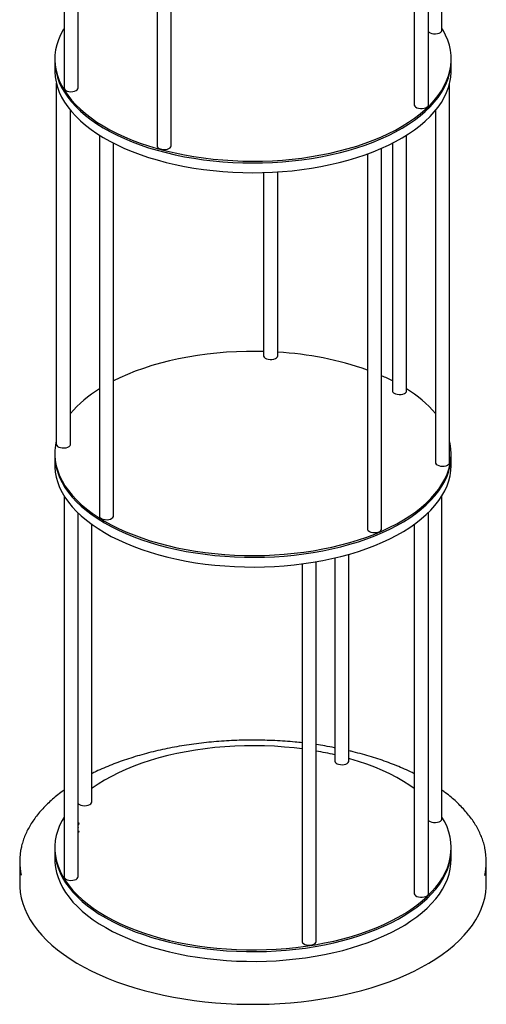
# Model space of a CAD drawing. Header units: millimetres. Extents: x 37 to 6187, y 398 to 4703.
# Tile 2 of 18: x 2268 to 2598, y 1649 to 2344. Entities that reach past the tile are written whole.
import ezdxf

# ---------------------------------------------------------------- set-up
doc = ezdxf.new("R2010")
doc.units = ezdxf.units.MM
doc.header["$LTSCALE"] = 15

msp = doc.modelspace()

# ---------------------------------------------------------------- linework, layer by layer
for p, q in [((2299.55, 2565.11), (2299.55, 2295.93)), ((2566.55, 2336.85), (2566.55, 2565.11)), ((2309.55, 2295.93), (2309.55, 2552.86)), ((2557.01, 2284.06), (2557.01, 2553.31)), ((2547.01, 2544.94), (2547.01, 2284.06)), ((2365.28, 2523.73), (2365.28, 2255.12)), ((2375.28, 2255.12), (2375.28, 2521.14)), ((2293.05, 2316.39), (2293.05, 2315.1)), ((2573.05, 2315.1), (2573.05, 2316.39)), ((2293.05, 2315.1), (2293.05, 2308.25)), ((2573.05, 2308.25), (2573.05, 2315.1)), ((2294.13, 2299.31), (2294.13, 2044.23)), ((2571.97, 2031.39), (2571.97, 2299.31)), ((2304.13, 2044.23), (2304.13, 2280.13)), ((2561.97, 2280.13), (2561.97, 2031.39)), ((2324.54, 2262.69), (2324.54, 1993.58)), ((2541.57, 2082.04), (2541.57, 2262.69)), ((2334.54, 1993.58), (2334.54, 2257.01)), ((2531.57, 2257.01), (2531.57, 2082.04)), ((2513.93, 2249.39), (2513.93, 1984.5)), ((2523.93, 1984.5), (2523.93, 2253.4)), ((2440.52, 2236.24), (2440.52, 2106.78)), ((2450.52, 2106.78), (2450.52, 2236.7)), ((2304.11, 2043.99), (2304.13, 2044.23)), ((2293.05, 2037.81), (2293.05, 2036.52)), ((2293.05, 2036.52), (2293.05, 2029.67)), ((2573.05, 2036.52), (2573.05, 2037.81)), ((2573.05, 2029.67), (2573.05, 2036.52)), ((2299.55, 2007.95), (2299.55, 1738.77)), ((2566.55, 1779.69), (2566.55, 2007.95)), ((2309.55, 1738.77), (2309.55, 1995.7)), ((2557.01, 1726.9), (2557.01, 1996.15)), ((2319.1, 1791.56), (2319.1, 1987.78)), ((2547.01, 1987.78), (2547.01, 1726.9)), ((2490.82, 1963.99), (2490.82, 1820.5)), ((2500.82, 1820.5), (2500.82, 1966.57)), ((2467.78, 1959.81), (2467.78, 1693.05)), ((2477.78, 1693.05), (2477.78, 1961.34)), ((2310.26, 1776.64), (2309.55, 1776.68)), ((2310.21, 1776.39), (2309.55, 1776.43)), ((2309.71, 1774.06), (2309.55, 1774.07)), ((2309.55, 1773.27), (2309.71, 1774.06)), ((2309.66, 1773.8), (2309.55, 1773.81)), ((2310.09, 1775.8), (2310.26, 1776.64)), ((2310.26, 1770.71), (2309.55, 1770.93)), ((2309.55, 1770.6), (2310.2, 1770.4)), ((2310.2, 1770.4), (2310.26, 1770.71)), ((2293.05, 1759.23), (2293.05, 1757.94)), ((2293.05, 1757.94), (2293.05, 1751.09)), ((2573.05, 1757.94), (2573.05, 1759.23)), ((2573.05, 1751.09), (2573.05, 1757.94)), ((2268.25, 1749.54), (2268.25, 1733.51)), ((2597.85, 1733.51), (2597.85, 1749.54))]:
    msp.add_line(p, q)
at = {"flags": 128}
for points in [[(2299.55, 2338.11), (2298.93, 2337.06), (2297.08, 2333.56), (2295.58, 2330.02), (2294.42, 2326.45), (2293.61, 2322.85), (2293.16, 2319.23), (2293.06, 2315.61), (2293.31, 2311.99), (2293.92, 2308.38), (2294.88, 2304.79), (2296.18, 2301.22), (2297.83, 2297.7), (2299.83, 2294.23), (2302.16, 2290.81), (2304.82, 2287.45), (2307.8, 2284.17), (2311.11, 2280.97), (2314.71, 2277.86), (2318.62, 2274.84), (2322.82, 2271.94), (2327.3, 2269.14), (2332.04, 2266.46), (2337.04, 2263.91), (2342.28, 2261.49), (2347.75, 2259.21), (2353.43, 2257.08), (2359.32, 2255.09), (2365.39, 2253.26), (2371.64, 2251.59), (2378.03, 2250.08), (2384.57, 2248.74), (2391.23, 2247.57), (2398, 2246.58), (2404.85, 2245.76), (2411.78, 2245.12), (2418.76, 2244.66), (2425.77, 2244.38), (2432.81, 2244.28), (2439.84, 2244.37), (2446.86, 2244.63), (2453.84, 2245.08), (2460.77, 2245.71), (2467.63, 2246.52), (2474.4, 2247.5)], [(2474.4, 2247.5), (2481.07, 2248.66), (2487.62, 2249.99), (2494.03, 2251.48), (2500.28, 2253.14), (2506.37, 2254.96), (2512.27, 2256.94), (2517.97, 2259.06), (2523.45, 2261.33), (2528.71, 2263.74), (2533.72, 2266.28), (2538.49, 2268.95), (2542.98, 2271.74), (2547.2, 2274.64), (2551.13, 2277.65), (2554.76, 2280.75), (2558.08, 2283.94), (2561.09, 2287.22), (2563.77, 2290.57), (2566.12, 2293.99), (2568.14, 2297.46), (2569.82, 2300.98), (2571.15, 2304.54), (2572.13, 2308.13), (2572.76, 2311.74), (2573.04, 2315.36), (2572.96, 2318.98), (2572.53, 2322.6), (2571.75, 2326.2), (2570.62, 2329.78), (2569.14, 2333.32), (2567.31, 2336.82), (2566.55, 2338.11)], [(2557.01, 2335.78), (2557.35, 2335.45), (2558.24, 2334.92), (2559.37, 2334.53), (2560.66, 2334.32), (2562.02, 2334.29), (2563.35, 2334.45), (2564.54, 2334.79), (2565.51, 2335.28), (2566.19, 2335.89), (2566.52, 2336.57), (2566.55, 2336.85)], [(2293.05, 2315.1), (2293.06, 2314.32), (2293.31, 2310.7), (2293.92, 2307.09), (2294.88, 2303.5), (2296.18, 2299.94), (2297.83, 2296.42), (2299.83, 2292.94), (2302.16, 2289.52), (2304.82, 2286.17), (2307.8, 2282.88), (2311.11, 2279.68), (2314.71, 2276.57), (2318.62, 2273.56), (2322.82, 2270.65), (2327.3, 2267.85), (2332.04, 2265.18), (2337.04, 2262.63), (2342.28, 2260.21), (2347.75, 2257.93), (2353.43, 2255.79), (2359.32, 2253.81), (2365.39, 2251.98), (2371.64, 2250.31), (2378.03, 2248.8), (2384.57, 2247.46), (2391.23, 2246.29), (2398, 2245.29), (2404.85, 2244.47), (2411.78, 2243.83), (2418.76, 2243.37), (2425.77, 2243.09), (2432.81, 2243), (2439.84, 2243.08), (2446.86, 2243.35), (2453.84, 2243.8), (2460.77, 2244.42), (2467.63, 2245.23), (2474.4, 2246.21)], [(2293.05, 2315.1), (2293.06, 2314.32), (2293.31, 2310.7), (2293.92, 2307.09), (2294.88, 2303.5), (2296.18, 2299.94), (2297.83, 2296.42), (2299.83, 2292.94), (2302.16, 2289.52), (2304.82, 2286.17), (2307.8, 2282.88), (2311.11, 2279.68), (2314.71, 2276.57), (2318.62, 2273.56), (2322.82, 2270.65), (2327.3, 2267.85), (2332.04, 2265.18), (2337.04, 2262.63), (2342.28, 2260.21), (2347.75, 2257.93), (2353.43, 2255.79), (2359.32, 2253.81), (2365.39, 2251.98), (2371.64, 2250.31), (2378.03, 2248.8), (2384.57, 2247.46), (2391.23, 2246.29), (2398, 2245.29), (2404.85, 2244.47), (2411.78, 2243.83), (2418.76, 2243.37), (2425.77, 2243.09), (2432.81, 2243), (2439.84, 2243.08), (2446.86, 2243.35), (2453.84, 2243.8), (2460.77, 2244.42), (2467.63, 2245.23), (2474.4, 2246.21)], [(2474.4, 2246.21), (2481.07, 2247.37), (2487.62, 2248.7), (2494.03, 2250.2), (2500.28, 2251.86), (2506.37, 2253.68), (2512.27, 2255.65), (2517.97, 2257.78), (2523.45, 2260.04), (2528.71, 2262.45), (2533.72, 2265), (2538.49, 2267.66), (2542.98, 2270.45), (2547.2, 2273.35), (2551.13, 2276.36), (2554.76, 2279.46), (2558.08, 2282.66), (2561.09, 2285.94), (2563.77, 2289.29), (2566.12, 2292.7), (2568.14, 2296.17), (2569.82, 2299.69), (2571.15, 2303.25), (2572.13, 2306.84), (2572.76, 2310.45), (2573.04, 2314.07), (2573.05, 2315.1)], [(2474.4, 2246.21), (2481.07, 2247.37), (2487.62, 2248.7), (2494.03, 2250.2), (2500.28, 2251.86), (2506.37, 2253.68), (2512.27, 2255.65), (2517.97, 2257.78), (2523.45, 2260.04), (2528.71, 2262.45), (2533.72, 2265), (2538.49, 2267.66), (2542.98, 2270.45), (2547.2, 2273.35), (2551.13, 2276.36), (2554.76, 2279.46), (2558.08, 2282.66), (2561.09, 2285.94), (2563.77, 2289.29), (2566.12, 2292.7), (2568.14, 2296.17), (2569.82, 2299.69), (2571.15, 2303.25), (2572.13, 2306.84), (2572.76, 2310.45), (2573.04, 2314.07), (2573.05, 2315.1)], [(2293.05, 2308.25), (2293.06, 2307.46), (2293.31, 2303.84), (2293.92, 2300.23), (2294.88, 2296.64), (2296.18, 2293.08), (2297.83, 2289.56), (2299.83, 2286.08), (2302.16, 2282.66), (2304.82, 2279.31), (2307.8, 2276.03), (2311.11, 2272.83), (2314.71, 2269.72), (2318.62, 2266.7), (2322.82, 2263.79), (2327.3, 2261), (2332.04, 2258.32), (2337.04, 2255.77), (2342.28, 2253.35), (2347.75, 2251.07), (2353.43, 2248.94), (2359.32, 2246.95), (2365.39, 2245.12), (2371.64, 2243.45), (2378.03, 2241.94), (2384.57, 2240.6), (2391.23, 2239.43), (2398, 2238.44), (2404.85, 2237.62), (2411.78, 2236.98), (2418.76, 2236.52), (2425.77, 2236.24), (2432.81, 2236.14), (2439.84, 2236.22), (2446.86, 2236.49), (2453.84, 2236.94), (2460.77, 2237.57), (2467.63, 2238.37), (2474.4, 2239.36)], [(2474.4, 2239.36), (2481.07, 2240.51), (2487.62, 2241.84), (2494.03, 2243.34), (2500.28, 2245), (2506.37, 2246.82), (2512.27, 2248.79), (2517.97, 2250.92), (2523.45, 2253.19), (2528.71, 2255.6), (2533.72, 2258.14), (2538.49, 2260.81), (2542.98, 2263.6), (2547.2, 2266.5), (2551.13, 2269.5), (2554.76, 2272.61), (2558.08, 2275.8), (2561.09, 2279.08), (2563.77, 2282.43), (2566.12, 2285.84), (2568.14, 2289.32), (2569.82, 2292.84), (2571.15, 2296.39), (2572.13, 2299.98), (2572.76, 2303.59), (2573.04, 2307.21), (2573.05, 2308.25)], [(2299.55, 2295.93), (2299.62, 2295.51), (2300.02, 2294.84), (2300.76, 2294.25), (2301.78, 2293.78), (2303, 2293.48), (2304.34, 2293.35), (2305.7, 2293.42), (2306.97, 2293.67), (2308.06, 2294.09), (2308.89, 2294.65), (2309.4, 2295.3), (2309.55, 2295.93)], [(2547.01, 2284.06), (2547.01, 2283.9), (2547.28, 2283.21), (2547.9, 2282.59), (2548.82, 2282.07), (2549.98, 2281.7), (2551.29, 2281.51), (2552.65, 2281.51), (2553.96, 2281.69), (2555.13, 2282.05), (2556.07, 2282.56), (2556.7, 2283.18), (2556.99, 2283.86), (2557.01, 2284.06)], [(2365.28, 2255.12), (2365.32, 2254.79), (2365.68, 2254.11), (2366.38, 2253.51), (2367.37, 2253.03), (2368.57, 2252.7), (2369.9, 2252.55), (2371.26, 2252.6), (2372.55, 2252.83), (2373.67, 2253.23), (2374.53, 2253.77), (2375.08, 2254.41), (2375.28, 2255.1), (2375.28, 2255.12)], [(2440.52, 2109.81), (2435.49, 2109.9), (2428.46, 2109.88), (2421.43, 2109.67), (2414.44, 2109.27), (2407.49, 2108.7), (2400.61, 2107.95), (2393.8, 2107.02), (2387.1, 2105.92), (2380.52, 2104.64), (2374.06, 2103.2), (2367.76, 2101.59), (2361.62, 2099.82), (2355.66, 2097.89), (2349.89, 2095.82), (2344.34, 2093.59), (2339.01, 2091.22), (2334.54, 2089.04)], [(2440.52, 2106.78), (2440.55, 2106.5), (2440.89, 2105.82), (2441.57, 2105.21), (2442.54, 2104.72), (2443.73, 2104.38), (2445.06, 2104.22)], [(2445.06, 2104.22), (2446.42, 2104.25), (2447.71, 2104.47), (2448.84, 2104.86), (2449.73, 2105.39), (2450.3, 2106.03), (2450.52, 2106.72), (2450.52, 2106.78)], [(2532.72, 2080.4), (2533.72, 2079.92), (2534.94, 2079.6), (2536.27, 2079.47), (2537.63, 2079.52), (2538.91, 2079.76), (2540.01, 2080.17), (2540.86, 2080.72), (2541.39, 2081.37), (2541.57, 2082.04)], [(2294.13, 2046.75), (2293.5, 2043.59), (2293.11, 2039.97), (2293.08, 2036.35), (2293.4, 2032.73), (2294.07, 2029.12), (2295.09, 2025.54), (2296.47, 2021.98), (2298.18, 2018.47), (2300.24, 2015), (2302.63, 2011.59), (2305.35, 2008.25), (2308.4, 2004.98), (2311.76, 2001.8), (2315.42, 1998.71), (2319.39, 1995.71), (2323.64, 1992.82), (2328.16, 1990.05), (2332.96, 1987.4), (2338, 1984.87), (2343.29, 1982.48), (2348.8, 1980.22), (2354.52, 1978.12), (2360.44, 1976.16), (2366.55, 1974.36), (2372.82, 1972.72), (2379.25, 1971.24), (2385.81, 1969.93), (2392.49, 1968.8), (2399.28, 1967.83), (2406.15, 1967.05), (2413.08, 1966.44), (2420.07, 1966.01)], [(2420.07, 1966.01), (2427.09, 1965.77), (2434.13, 1965.71), (2441.16, 1965.82), (2448.17, 1966.13), (2455.14, 1966.61), (2462.06, 1967.27), (2468.91, 1968.11), (2475.66, 1969.12), (2482.31, 1970.31), (2488.83, 1971.67), (2495.21, 1973.2), (2501.44, 1974.89), (2507.49, 1976.74), (2513.35, 1978.74), (2519.01, 1980.9), (2524.46, 1983.19), (2529.67, 1985.63), (2534.64, 1988.19), (2539.35, 1990.88), (2543.79, 1993.69), (2547.96, 1996.62), (2551.83, 1999.64), (2555.4, 2002.76), (2558.67, 2005.97), (2561.61, 2009.26), (2564.24, 2012.63), (2566.53, 2016.05), (2568.48, 2019.54), (2570.09, 2023.06), (2571.36, 2026.63), (2572.27, 2030.22), (2572.84, 2033.83), (2573.05, 2037.46), (2572.91, 2041.08), (2572.41, 2044.69), (2571.97, 2046.75)], [(2294.13, 2044.23), (2294.14, 2044.12), (2294.38, 2043.43), (2294.98, 2042.8), (2295.88, 2042.27), (2297.03, 2041.9), (2298.33, 2041.69), (2299.69, 2041.67), (2301.01, 2041.85), (2302.19, 2042.19), (2303.14, 2042.7), (2303.8, 2043.31), (2304.11, 2043.99)], [(2293.05, 2036.52), (2293.08, 2035.06), (2293.4, 2031.44), (2294.07, 2027.84), (2295.09, 2024.25), (2296.47, 2020.7), (2298.18, 2017.18), (2300.24, 2013.72), (2302.63, 2010.31), (2305.35, 2006.97), (2308.4, 2003.7), (2311.76, 2000.51), (2315.42, 1997.42), (2319.39, 1994.43), (2323.64, 1991.54), (2328.16, 1988.76), (2332.96, 1986.11), (2338, 1983.58), (2343.29, 1981.19), (2348.8, 1978.94), (2354.52, 1976.83), (2360.44, 1974.87), (2366.55, 1973.07), (2372.82, 1971.43), (2379.25, 1969.95), (2385.81, 1968.65), (2392.49, 1967.51), (2399.28, 1966.55), (2406.15, 1965.76), (2413.08, 1965.15), (2420.07, 1964.73)], [(2293.05, 2036.52), (2293.08, 2035.06), (2293.4, 2031.44), (2294.07, 2027.84), (2295.09, 2024.25), (2296.47, 2020.7), (2298.18, 2017.18), (2300.24, 2013.72), (2302.63, 2010.31), (2305.35, 2006.97), (2308.4, 2003.7), (2311.76, 2000.51), (2315.42, 1997.42), (2319.39, 1994.43), (2323.64, 1991.54), (2328.16, 1988.76), (2332.96, 1986.11), (2338, 1983.58), (2343.29, 1981.19), (2348.8, 1978.94), (2354.52, 1976.83), (2360.44, 1974.87), (2366.55, 1973.07), (2372.82, 1971.43), (2379.25, 1969.95), (2385.81, 1968.65), (2392.49, 1967.51), (2399.28, 1966.55), (2406.15, 1965.76), (2413.08, 1965.15), (2420.07, 1964.73)], [(2420.07, 1964.73), (2427.09, 1964.48), (2434.13, 1964.42), (2441.16, 1964.54), (2448.17, 1964.84), (2455.14, 1965.32), (2462.06, 1965.98), (2468.91, 1966.82), (2475.66, 1967.84), (2482.31, 1969.03), (2488.83, 1970.39), (2495.21, 1971.92), (2501.44, 1973.61), (2507.49, 1975.45), (2513.35, 1977.46), (2519.01, 1979.61), (2524.46, 1981.91), (2529.67, 1984.34), (2534.64, 1986.91), (2539.35, 1989.6), (2543.79, 1992.41), (2547.96, 1995.33), (2551.83, 1998.36), (2555.4, 2001.48), (2558.67, 2004.69), (2561.61, 2007.98), (2564.24, 2011.34), (2566.53, 2014.77), (2568.48, 2018.25), (2570.09, 2021.78), (2571.36, 2025.34), (2572.27, 2028.94), (2572.84, 2032.55), (2573.05, 2036.17), (2573.05, 2036.52)], [(2420.07, 1964.73), (2427.09, 1964.48), (2434.13, 1964.42), (2441.16, 1964.54), (2448.17, 1964.84), (2455.14, 1965.32), (2462.06, 1965.98), (2468.91, 1966.82), (2475.66, 1967.84), (2482.31, 1969.03), (2488.83, 1970.39), (2495.21, 1971.92), (2501.44, 1973.61), (2507.49, 1975.45), (2513.35, 1977.46), (2519.01, 1979.61), (2524.46, 1981.91), (2529.67, 1984.34), (2534.64, 1986.91), (2539.35, 1989.6), (2543.79, 1992.41), (2547.96, 1995.33), (2551.83, 1998.36), (2555.4, 2001.48), (2558.67, 2004.69), (2561.61, 2007.98), (2564.24, 2011.34), (2566.53, 2014.77), (2568.48, 2018.25), (2570.09, 2021.78), (2571.36, 2025.34), (2572.27, 2028.94), (2572.84, 2032.55), (2573.05, 2036.17), (2573.05, 2036.52)], [(2561.97, 2031.39), (2562.05, 2030.92), (2562.48, 2030.26), (2563.23, 2029.68), (2564.27, 2029.22), (2565.5, 2028.92), (2566.85, 2028.81), (2568.2, 2028.89), (2569.46, 2029.15), (2570.54, 2029.58), (2571.35, 2030.15), (2571.84, 2030.8), (2571.97, 2031.39)], [(2293.05, 2029.67), (2293.08, 2028.21), (2293.4, 2024.59), (2294.07, 2020.98), (2295.09, 2017.39), (2296.47, 2013.84), (2298.18, 2010.32), (2300.24, 2006.86), (2302.63, 2003.45), (2305.35, 2000.11), (2308.4, 1996.84), (2311.76, 1993.66), (2315.42, 1990.56), (2319.39, 1987.57), (2323.64, 1984.68), (2328.16, 1981.91), (2332.96, 1979.25), (2338, 1976.73), (2343.29, 1974.33), (2348.8, 1972.08), (2354.52, 1969.97), (2360.44, 1968.02), (2366.55, 1966.21), (2372.82, 1964.57), (2379.25, 1963.1), (2385.81, 1961.79), (2392.49, 1960.65), (2399.28, 1959.69), (2406.15, 1958.9), (2413.08, 1958.3), (2420.07, 1957.87)], [(2420.07, 1957.87), (2427.09, 1957.63), (2434.13, 1957.56), (2441.16, 1957.68), (2448.17, 1957.98), (2455.14, 1958.46), (2462.06, 1959.13), (2468.91, 1959.97), (2475.66, 1960.98), (2482.31, 1962.17), (2488.83, 1963.53), (2495.21, 1965.06), (2501.44, 1966.75), (2507.49, 1968.6), (2513.35, 1970.6), (2519.01, 1972.75), (2524.46, 1975.05), (2529.67, 1977.48), (2534.64, 1980.05), (2539.35, 1982.74), (2543.79, 1985.55), (2547.96, 1988.47), (2551.83, 1991.5), (2555.4, 1994.62), (2558.67, 1997.83), (2561.61, 2001.12), (2564.24, 2004.48), (2566.53, 2007.91), (2568.48, 2011.39), (2570.09, 2014.92), (2571.36, 2018.49), (2572.27, 2022.08), (2572.84, 2025.69), (2573.05, 2029.31), (2573.05, 2029.67)], [(2324.54, 1993.58), (2324.54, 1993.55), (2324.74, 1992.86), (2325.29, 1992.22), (2326.16, 1991.68), (2327.28, 1991.28), (2328.57, 1991.05), (2329.93, 1991.01), (2331.26, 1991.16), (2332.46, 1991.49), (2333.45, 1991.97), (2334.14, 1992.58), (2334.5, 1993.25), (2334.54, 1993.58)], [(2513.93, 1984.5), (2514.04, 1983.95), (2514.51, 1983.29), (2515.31, 1982.72), (2516.37, 1982.28), (2517.63, 1982.01), (2518.98, 1981.92), (2520.32, 1982.02), (2521.57, 1982.31), (2522.62, 1982.76), (2523.39, 1983.33), (2523.83, 1984), (2523.93, 1984.5)], [(2467.78, 1829.08), (2462.11, 1829.76), (2455.19, 1830.43), (2448.22, 1830.91), (2441.21, 1831.21), (2434.17, 1831.33), (2427.14, 1831.27), (2420.12, 1831.03), (2413.13, 1830.6), (2406.19, 1830), (2399.32, 1829.21), (2392.54, 1828.25), (2385.86, 1827.11), (2379.29, 1825.81), (2372.87, 1824.33), (2366.59, 1822.69), (2360.49, 1820.89), (2354.56, 1818.94), (2348.84, 1816.83), (2343.32, 1814.58), (2338.04, 1812.19), (2332.99, 1809.66), (2328.2, 1807.01), (2323.67, 1804.23), (2319.42, 1801.35), (2319.17, 1801.17)], [(2493.49, 1818.22), (2494.77, 1817.98), (2496.13, 1817.93), (2497.46, 1818.06), (2498.67, 1818.38), (2499.68, 1818.86), (2500.39, 1819.45), (2500.77, 1820.13), (2500.82, 1820.5)], [(2547.01, 1801.12), (2543.82, 1803.32), (2539.38, 1806.13), (2534.67, 1808.83), (2529.7, 1811.39), (2524.49, 1813.83), (2519.05, 1816.13), (2513.39, 1818.28), (2507.53, 1820.28), (2501.48, 1822.13), (2500.82, 1822.32)], [(2309.55, 1790.48), (2309.64, 1790.39), (2310.42, 1789.82), (2311.47, 1789.37), (2312.71, 1789.08), (2314.06, 1788.98), (2315.41, 1789.07), (2316.66, 1789.35), (2317.73, 1789.79), (2318.52, 1790.36)], [(2318.52, 1790.36), (2318.98, 1791.02), (2319.1, 1791.56)], [(2299.55, 1780.95), (2298.2, 1778.6), (2296.48, 1775.08), (2295.1, 1771.53), (2294.08, 1767.94), (2293.4, 1764.33), (2293.08, 1760.71), (2293.11, 1757.09), (2293.5, 1753.47), (2294.24, 1749.87), (2295.32, 1746.29), (2296.76, 1742.74), (2298.54, 1739.23), (2300.66, 1735.78), (2303.12, 1732.38), (2305.9, 1729.05), (2309.01, 1725.8), (2312.42, 1722.63), (2316.15, 1719.56), (2320.16, 1716.58), (2324.47, 1713.72), (2329.04, 1710.96), (2333.88, 1708.33), (2338.97, 1705.83), (2344.3, 1703.46), (2349.85, 1701.24), (2355.62, 1699.16), (2361.57, 1697.23), (2367.71, 1695.46)], [(2367.71, 1695.46), (2374.02, 1693.85), (2380.47, 1692.4), (2387.06, 1691.13), (2393.76, 1690.02), (2400.56, 1689.09), (2407.44, 1688.34), (2414.39, 1687.77), (2421.38, 1687.37), (2428.41, 1687.16), (2435.45, 1687.13), (2442.48, 1687.29), (2449.48, 1687.62), (2456.45, 1688.14), (2463.35, 1688.83), (2470.18, 1689.71), (2476.92, 1690.76), (2483.54, 1691.98), (2490.04, 1693.37), (2496.39, 1694.93), (2502.58, 1696.65), (2508.6, 1698.52), (2514.43, 1700.56), (2520.05, 1702.74), (2525.45, 1705.06), (2530.62, 1707.52), (2535.54, 1710.11), (2540.2, 1712.82), (2544.59, 1715.65), (2548.7, 1718.6), (2552.52, 1721.64), (2556.04, 1724.78), (2559.24, 1728.01), (2562.13, 1731.31), (2564.69, 1734.69), (2566.92, 1738.12), (2568.81, 1741.61), (2570.36, 1745.15), (2571.56, 1748.72), (2572.41, 1752.32), (2572.9, 1755.93), (2573.05, 1759.56), (2572.84, 1763.18), (2572.28, 1766.79), (2571.37, 1770.38), (2570.1, 1773.95), (2568.49, 1777.48), (2566.55, 1780.95)], [(2557.01, 1778.62), (2557.35, 1778.29), (2558.24, 1777.76), (2559.37, 1777.37), (2560.66, 1777.16), (2562.02, 1777.13), (2563.35, 1777.29), (2564.54, 1777.63), (2565.51, 1778.12), (2566.19, 1778.73), (2566.52, 1779.41), (2566.55, 1779.69)], [(2293.05, 1757.94), (2293.11, 1755.8), (2293.5, 1752.19), (2294.24, 1748.58), (2295.32, 1745), (2296.76, 1741.45), (2298.54, 1737.95), (2300.66, 1734.49), (2303.12, 1731.1), (2305.9, 1727.77), (2309.01, 1724.52), (2312.42, 1721.35), (2316.15, 1718.27), (2320.16, 1715.3), (2324.47, 1712.43), (2329.04, 1709.68), (2333.88, 1707.05), (2338.97, 1704.54), (2344.3, 1702.18), (2349.85, 1699.95), (2355.62, 1697.87), (2361.57, 1695.94), (2367.71, 1694.17)], [(2293.05, 1757.94), (2293.11, 1755.8), (2293.5, 1752.19), (2294.24, 1748.58), (2295.32, 1745), (2296.76, 1741.45), (2298.54, 1737.95), (2300.66, 1734.49), (2303.12, 1731.1), (2305.9, 1727.77), (2309.01, 1724.52), (2312.42, 1721.35), (2316.15, 1718.27), (2320.16, 1715.3), (2324.47, 1712.43), (2329.04, 1709.68), (2333.88, 1707.05), (2338.97, 1704.54), (2344.3, 1702.18), (2349.85, 1699.95), (2355.62, 1697.87), (2361.57, 1695.94), (2367.71, 1694.17)], [(2367.71, 1694.17), (2374.02, 1692.56), (2380.47, 1691.12), (2387.06, 1689.84), (2393.76, 1688.74), (2400.56, 1687.81), (2407.44, 1687.06), (2414.39, 1686.48), (2421.38, 1686.09), (2428.41, 1685.88), (2435.45, 1685.85), (2442.48, 1686), (2449.48, 1686.34), (2456.45, 1686.85), (2463.35, 1687.55), (2470.18, 1688.42), (2476.92, 1689.47), (2483.54, 1690.69), (2490.04, 1692.08), (2496.39, 1693.64), (2502.58, 1695.36), (2508.6, 1697.24), (2514.43, 1699.27), (2520.05, 1701.45), (2525.45, 1703.77), (2530.62, 1706.23), (2535.54, 1708.82), (2540.2, 1711.54), (2544.59, 1714.37), (2548.7, 1717.31), (2552.52, 1720.35), (2556.04, 1723.49), (2559.24, 1726.72), (2562.13, 1730.02), (2564.69, 1733.4), (2566.92, 1736.84), (2568.81, 1740.33), (2570.36, 1743.86), (2571.56, 1747.44), (2572.41, 1751.03), (2572.9, 1754.65), (2573.05, 1757.94)], [(2367.71, 1694.17), (2374.02, 1692.56), (2380.47, 1691.12), (2387.06, 1689.84), (2393.76, 1688.74), (2400.56, 1687.81), (2407.44, 1687.06), (2414.39, 1686.48), (2421.38, 1686.09), (2428.41, 1685.88), (2435.45, 1685.85), (2442.48, 1686), (2449.48, 1686.34), (2456.45, 1686.85), (2463.35, 1687.55), (2470.18, 1688.42), (2476.92, 1689.47), (2483.54, 1690.69), (2490.04, 1692.08), (2496.39, 1693.64), (2502.58, 1695.36), (2508.6, 1697.24), (2514.43, 1699.27), (2520.05, 1701.45), (2525.45, 1703.77), (2530.62, 1706.23), (2535.54, 1708.82), (2540.2, 1711.54), (2544.59, 1714.37), (2548.7, 1717.31), (2552.52, 1720.35), (2556.04, 1723.49), (2559.24, 1726.72), (2562.13, 1730.02), (2564.69, 1733.4), (2566.92, 1736.84), (2568.81, 1740.33), (2570.36, 1743.86), (2571.56, 1747.44), (2572.41, 1751.03), (2572.9, 1754.65), (2573.05, 1757.94)], [(2293.05, 1751.09), (2293.11, 1748.95), (2293.5, 1745.33), (2294.24, 1741.72), (2295.32, 1738.14), (2296.76, 1734.6), (2298.54, 1731.09), (2300.66, 1727.63), (2303.12, 1724.24), (2305.9, 1720.91), (2309.01, 1717.66), (2312.42, 1714.49), (2316.15, 1711.41), (2320.16, 1708.44), (2324.47, 1705.57), (2329.04, 1702.82), (2333.88, 1700.19), (2338.97, 1697.69), (2344.3, 1695.32), (2349.85, 1693.09), (2355.62, 1691.01), (2361.57, 1689.09), (2367.71, 1687.32)], [(2367.71, 1687.32), (2374.02, 1685.7), (2380.47, 1684.26), (2387.06, 1682.98), (2393.76, 1681.88), (2400.56, 1680.95), (2407.44, 1680.2), (2414.39, 1679.62), (2421.38, 1679.23), (2428.41, 1679.02), (2435.45, 1678.99), (2442.48, 1679.14), (2449.48, 1679.48), (2456.45, 1680), (2463.35, 1680.69), (2470.18, 1681.56), (2476.92, 1682.61), (2483.54, 1683.83), (2490.04, 1685.23), (2496.39, 1686.78), (2502.58, 1688.5), (2508.6, 1690.38), (2514.43, 1692.41), (2520.05, 1694.59), (2525.45, 1696.92), (2530.62, 1699.38), (2535.54, 1701.97), (2540.2, 1704.68), (2544.59, 1707.51), (2548.7, 1710.45), (2552.52, 1713.5), (2556.04, 1716.64), (2559.24, 1719.86), (2562.13, 1723.17), (2564.69, 1726.54), (2566.92, 1729.98), (2568.81, 1733.47), (2570.36, 1737.01), (2571.56, 1740.58), (2572.41, 1744.18), (2572.9, 1747.79), (2573.05, 1751.09)], [(2268.25, 1733.51), (2268.29, 1731.59), (2268.64, 1727.68), (2269.34, 1723.77), (2270.39, 1719.89), (2271.78, 1716.03), (2273.52, 1712.22), (2275.6, 1708.44), (2278.02, 1704.73), (2280.77, 1701.07), (2283.84, 1697.48), (2287.23, 1693.97), (2290.93, 1690.54), (2294.94, 1687.21), (2299.24, 1683.97), (2303.82, 1680.84), (2308.68, 1677.83), (2313.81, 1674.93), (2319.19, 1672.15), (2324.81, 1669.51), (2330.67, 1667), (2336.74, 1664.64), (2343.02, 1662.42), (2349.49, 1660.36), (2356.14, 1658.45)], [(2299.55, 1738.77), (2299.62, 1738.35), (2300.02, 1737.68), (2300.76, 1737.09), (2301.78, 1736.63), (2303, 1736.32), (2304.34, 1736.2), (2305.7, 1736.26), (2306.97, 1736.51), (2308.06, 1736.93), (2308.89, 1737.49), (2309.4, 1738.14), (2309.55, 1738.77)], [(2356.14, 1658.45), (2362.95, 1656.7), (2369.92, 1655.11), (2377.01, 1653.69), (2384.23, 1652.45), (2391.55, 1651.37), (2398.96, 1650.47), (2406.45, 1649.75), (2413.98, 1649.21), (2421.57, 1648.84), (2429.17, 1648.66), (2436.78, 1648.66), (2444.39, 1648.84), (2451.97, 1649.2), (2459.51, 1649.74), (2466.99, 1650.46), (2474.41, 1651.35), (2481.73, 1652.42), (2488.95, 1653.67), (2496.05, 1655.08), (2503.01, 1656.66), (2509.83, 1658.41), (2516.48, 1660.32), (2522.96, 1662.38), (2529.24, 1664.59), (2535.32, 1666.96), (2541.18, 1669.46), (2546.81, 1672.1), (2552.19, 1674.87), (2557.32, 1677.77), (2562.19, 1680.78), (2566.78, 1683.91), (2571.08, 1687.14), (2575.1, 1690.48), (2578.8, 1693.9), (2582.2, 1697.41), (2585.28, 1701), (2588.03, 1704.65), (2590.45, 1708.37), (2592.54, 1712.14), (2594.29, 1715.96), (2595.69, 1719.81), (2596.74, 1723.69), (2597.45, 1727.6), (2597.81, 1731.52), (2597.85, 1733.51)], [(2547.01, 1726.9), (2547.01, 1726.74), (2547.28, 1726.06), (2547.9, 1725.43), (2548.82, 1724.91), (2549.98, 1724.55), (2551.29, 1724.35), (2552.65, 1724.35), (2553.96, 1724.53), (2555.13, 1724.89), (2556.07, 1725.4), (2556.7, 1726.02), (2556.99, 1726.71), (2557.01, 1726.9)], [(2467.78, 1693.05), (2467.8, 1692.8), (2468.11, 1692.12), (2468.77, 1691.51), (2469.73, 1691.01), (2470.91, 1690.66), (2472.23, 1690.49), (2473.59, 1690.51), (2474.89, 1690.71), (2476.04, 1691.09), (2476.94, 1691.62), (2477.53, 1692.25), (2477.77, 1692.94), (2477.78, 1693.05)]]:
    msp.add_lwpolyline(points, dxfattribs=at)
for centre, radius, start, end in [((2437.47, 1879.28), 230.44, 70.62065, 86.75197), ((2465.02, 1958.41), 146.61, 63.00703, 66.30954), ((2368.55, 2011.23), 84.5, 121.38694, 139.6681), ((2533.56, 2082.21), 2, 184.85138, 245.1751), ((2496.96, 2010.54), 85.41, 40.42958, 58.51539), ((2438.22, 1599.13), 231.82, 76.88588, 80.17552), ((2493.75, 1821.23), 3.02, 194.03524, 264.9618), ((2312.57, 1749.54), 44.31, 166.79789, 192.7221), ((2553.54, 1749.54), 44.3, 346.95205, 12.23341)]:
    msp.add_arc(centre, radius, start, end)
for points, knots in [([(2467.78, 1833.36), (2466.13, 1833.54), (2462.14, 1833.99), (2455.72, 1834.51), (2448.56, 1834.94), (2441.37, 1835.21), (2434.16, 1835.32), (2426.94, 1835.26), (2419.74, 1835.04), (2412.57, 1834.66), (2405.43, 1834.12), (2398.35, 1833.41), (2391.33, 1832.54), (2384.39, 1831.52), (2377.55, 1830.34), (2370.81, 1829), (2364.19, 1827.52), (2357.7, 1825.88), (2351.35, 1824.1), (2345.16, 1822.17), (2339.14, 1820.11), (2333.29, 1817.91), (2327.64, 1815.57), (2322.9, 1813.46), (2320.13, 1812.07), (2319.1, 1811.56)], [0, 0, 0, 0, 0.03137, 0.076203, 0.121033, 0.165862, 0.210689, 0.255517, 0.300345, 0.345173, 0.390003, 0.434836, 0.479671, 0.524509, 0.569352, 0.614199, 0.659052, 0.703912, 0.748778, 0.793652, 0.838535, 0.883426, 0.928327, 0.973237, 1, 1, 1, 1]), ([(2490.82, 1829.88), (2490.75, 1829.89), (2488.45, 1830.37), (2484.11, 1831.12), (2479.79, 1831.78), (2477.78, 1832.08)], [0, 0, 0, 0, 0.016231, 0.541848, 1, 1, 1, 1]), ([(2547.01, 1811.56), (2546.51, 1811.81), (2544.3, 1812.94), (2540.15, 1814.83), (2534.57, 1817.2), (2528.78, 1819.44), (2522.81, 1821.55), (2516.67, 1823.52), (2510.36, 1825.34), (2505.08, 1826.75), (2501.85, 1827.49), (2500.82, 1827.72)], [0, 0, 0, 0, 0.037095, 0.166118, 0.295118, 0.424093, 0.553043, 0.681969, 0.810871, 0.939752, 1, 1, 1, 1]), ([(2299.55, 1799.91), (2299.14, 1799.62), (2297.29, 1798.33), (2294.25, 1795.93), (2290.46, 1792.72), (2286.96, 1789.41), (2283.74, 1786.02), (2280.81, 1782.56), (2278.17, 1779.04), (2275.84, 1775.45), (2273.81, 1771.82), (2272.08, 1768.14), (2270.69, 1764.42), (2269.83, 1761.69), (2269.53, 1760.2), (2269.49, 1759.96)], [0, 0, 0, 0, 0.025002, 0.112472, 0.199935, 0.287378, 0.374783, 0.46213, 0.549395, 0.63655, 0.72357, 0.810428, 0.897106, 0.983599, 1, 1, 1, 1]), ([(2596.79, 1759.21), (2596.77, 1759.36), (2596.52, 1760.76), (2595.74, 1763.39), (2594.45, 1767.1), (2592.82, 1770.77), (2590.88, 1774.41), (2588.64, 1777.99), (2586.11, 1781.52), (2583.27, 1784.99), (2580.14, 1788.39), (2576.73, 1791.72), (2573.04, 1794.96), (2569.65, 1797.69), (2567.39, 1799.3), (2566.55, 1799.9)], [0, 0, 0, 0, 0.010149, 0.094792, 0.179566, 0.264502, 0.349613, 0.434899, 0.520346, 0.605933, 0.691635, 0.777426, 0.863281, 0.949182, 1, 1, 1, 1]), ([(2309.55, 1775.13), (2309.67, 1775.21), (2309.97, 1775.41), (2310.05, 1775.66), (2310.09, 1775.8)], [0, 0, 0, 0, 0.414242, 1, 1, 1, 1])]:
    msp.add_open_spline(points, degree=3, knots=knots)

doc.saveas('drawing.dxf')
